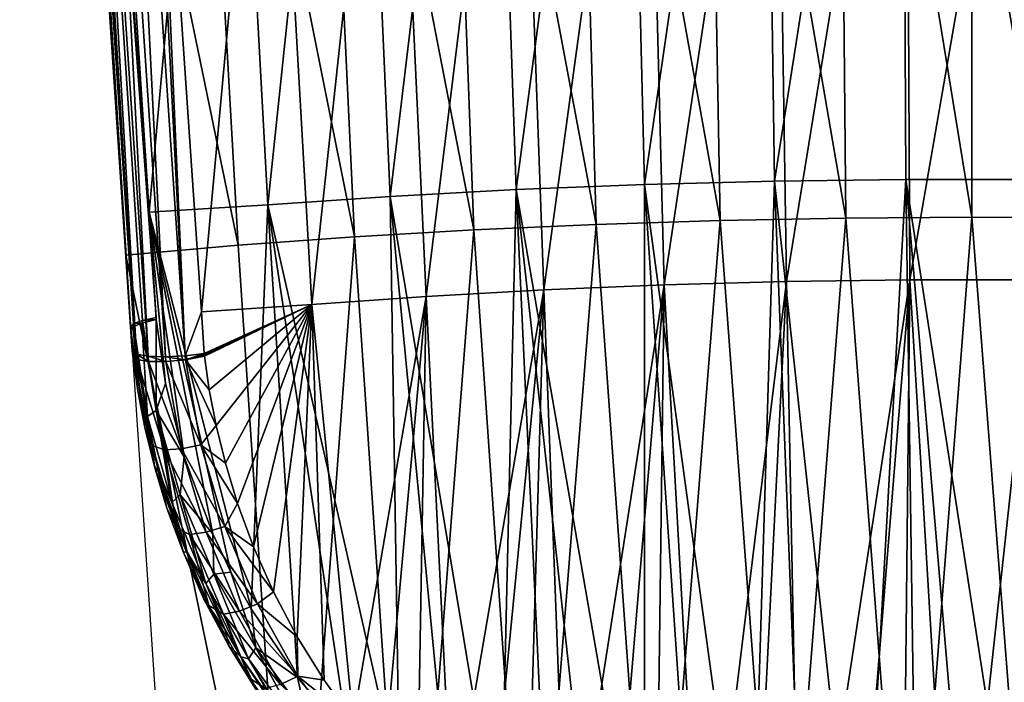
# Model space of a CAD drawing. Header units: millimetres. Extents: x -110 to 100, y -51 to 80.
# Tile 245 of 256: x 35 to 55, y -43 to -29. Entities that reach past the tile are written whole.
import ezdxf

# ---------------------------------------------------------------- set-up
doc = ezdxf.new("R2010")
doc.units = ezdxf.units.MM
doc.header["$LTSCALE"] = 128.90625
for name, color, linetype in [('17', 7, 'CONTINUOUS'), ('2', 7, 'CONTINUOUS'), ('23', 7, 'CONTINUOUS'), ('24', 7, 'CONTINUOUS'), ('25', 7, 'CONTINUOUS'), ('27', 7, 'CONTINUOUS'), ('28', 7, 'CONTINUOUS'), ('3', 7, 'CONTINUOUS'), ('30', 7, 'CONTINUOUS'), ('31', 7, 'CONTINUOUS'), ('4', 7, 'CONTINUOUS'), ('471', 7, 'CONTINUOUS')]:
    doc.layers.add(name, color=color, linetype=linetype)

msp = doc.modelspace()

# ---------------------------------------------------------------- linework, layer by layer
at = {"layer": '17', "color": 7, "linetype": 'CONTINUOUS', "true_color": 0xebebeb}
for points in [[(37.168, -36.098, 137.16), (35.62, -12.926, 132.997), (35.716, -13.144, 132.635), (37.168, -36.098, 137.16)], [(37.257, -36.163, 136.764), (37.168, -36.098, 137.16), (35.716, -13.144, 132.635), (37.257, -36.163, 136.764)], [(37.257, -36.163, 136.764), (35.716, -13.144, 132.635), (35.951, -13.186, 132.309), (37.257, -36.163, 136.764)], [(37.499, -36.206, 136.435), (37.257, -36.163, 136.764), (35.951, -13.186, 132.309), (37.499, -36.206, 136.435)], [(37.499, -36.206, 136.435), (35.951, -13.186, 132.309), (36.297, -13.201, 132.1), (37.499, -36.206, 136.435)], [(37.855, -36.22, 136.229), (36.297, -13.201, 132.1), (36.697, -13.184, 132.042), (37.855, -36.22, 136.229)], [(37.855, -36.22, 136.229), (37.499, -36.206, 136.435), (36.297, -13.201, 132.1), (37.855, -36.22, 136.229)], [(37.079, -13.049, 132.128), (38.262, -36.202, 136.179), (36.697, -13.184, 132.042), (37.079, -13.049, 132.128)], [(38.262, -36.202, 136.179), (37.855, -36.22, 136.229), (36.697, -13.184, 132.042), (38.262, -36.202, 136.179)], [(37.079, -13.049, 132.128), (37.539, -19.807, 133.345), (38.262, -36.202, 136.179), (37.079, -13.049, 132.128)], [(37.539, -19.807, 133.345), (38.595, -35.296, 136.141), (38.262, -36.202, 136.179), (37.539, -19.807, 133.345)], [(38.595, -35.296, 136.141), (38.653, -36.154, 136.296), (38.262, -36.202, 136.179), (38.595, -35.296, 136.141)]]:
    msp.add_3dface(points, dxfattribs=at)
at = {"layer": '2', "color": 7, "linetype": 'CONTINUOUS', "true_color": 0xebebeb}
for points in [[(37.135, -35.601, 138.254), (34.844, -1.32, 132.17), (35.62, -12.926, 132.997), (37.135, -35.601, 138.254)], [(37.168, -36.098, 137.16), (37.135, -35.601, 138.254), (35.62, -12.926, 132.997), (37.168, -36.098, 137.16)], [(37.15, -35.834, 137.78), (37.135, -35.601, 138.254), (37.168, -36.098, 137.16), (37.15, -35.834, 137.78)]]:
    msp.add_3dface(points, dxfattribs=at)
at = {"layer": '23', "color": 7, "linetype": 'CONTINUOUS', "true_color": 0xebebeb}
for points in [[(34.914, -1.275, 132.541), (37.196, -35.535, 138.604), (35.115, -1.206, 132.855), (34.914, -1.275, 132.541)], [(37.662, -35.411, 139.128), (37.52, -33.233, 138.743), (35.115, -1.206, 132.855), (37.662, -35.411, 139.128)], [(37.38, -35.469, 138.909), (37.662, -35.411, 139.128), (35.115, -1.206, 132.855), (37.38, -35.469, 138.909)], [(37.52, -33.233, 138.743), (36.413, -16.283, 135.747), (35.115, -1.206, 132.855), (37.52, -33.233, 138.743)], [(37.196, -35.535, 138.604), (37.38, -35.469, 138.909), (35.115, -1.206, 132.855), (37.196, -35.535, 138.604)], [(34.844, -1.32, 132.17), (37.135, -35.601, 138.254), (34.914, -1.275, 132.541), (34.844, -1.32, 132.17)], [(37.135, -35.601, 138.254), (37.196, -35.535, 138.604), (34.914, -1.275, 132.541), (37.135, -35.601, 138.254)]]:
    msp.add_3dface(points, dxfattribs=at)
at = {"layer": '24', "color": 7, "linetype": 'CONTINUOUS', "true_color": 0xebebeb}
for points in [[(37.141, -35.672, 138.278), (37.158, -35.923, 137.807), (37.283, -36.922, 137.35), (37.141, -35.672, 138.278)], [(37.339, -37.035, 138.572), (37.141, -35.672, 138.278), (37.283, -36.922, 137.35), (37.339, -37.035, 138.572)], [(37.158, -35.923, 137.807), (37.178, -36.205, 137.192), (37.283, -36.922, 137.35), (37.158, -35.923, 137.807)], [(37.429, -37.679, 137.538), (37.339, -37.035, 138.572), (37.283, -36.922, 137.35), (37.429, -37.679, 137.538)], [(37.712, -38.59, 138.989), (37.339, -37.035, 138.572), (37.625, -38.483, 137.758), (37.712, -38.59, 138.989)], [(37.625, -38.483, 137.758), (37.339, -37.035, 138.572), (37.429, -37.679, 137.538), (37.625, -38.483, 137.758)], [(37.885, -39.341, 138.018), (37.712, -38.59, 138.989), (37.625, -38.483, 137.758), (37.885, -39.341, 138.018)], [(38.295, -40.236, 139.515), (37.712, -38.59, 138.989), (38.224, -40.261, 138.327), (38.295, -40.236, 139.515)], [(38.224, -40.261, 138.327), (37.712, -38.59, 138.989), (37.885, -39.341, 138.018), (38.224, -40.261, 138.327)], [(38.649, -41.22, 138.683), (38.295, -40.236, 139.515), (38.224, -40.261, 138.327), (38.649, -41.22, 138.683)], [(39.083, -41.856, 140.128), (38.295, -40.236, 139.515), (38.649, -41.22, 138.683), (39.083, -41.856, 140.128)], [(39.159, -42.185, 139.076), (39.083, -41.856, 140.128), (38.649, -41.22, 138.683), (39.159, -42.185, 139.076)], [(39.411, -42.414, 140.361), (39.083, -41.856, 140.128), (39.159, -42.185, 139.076), (39.411, -42.414, 140.361)], [(39.737, -43.117, 139.489), (39.411, -42.414, 140.361), (39.159, -42.185, 139.076), (39.737, -43.117, 139.489)], [(40.029, -43.344, 140.778), (39.411, -42.414, 140.361), (39.737, -43.117, 139.489), (40.029, -43.344, 140.778)]]:
    msp.add_3dface(points, dxfattribs=at)
at = {"layer": '25', "color": 7, "linetype": 'CONTINUOUS', "true_color": 0xebebeb}
for points in [[(37.135, -35.601, 138.254), (37.15, -35.834, 137.78), (37.138, -35.637, 138.266), (37.135, -35.601, 138.254)], [(37.15, -35.834, 137.78), (37.141, -35.672, 138.278), (37.138, -35.637, 138.266), (37.15, -35.834, 137.78)], [(37.15, -35.834, 137.78), (37.158, -35.923, 137.807), (37.141, -35.672, 138.278), (37.15, -35.834, 137.78)], [(37.15, -35.834, 137.78), (37.168, -36.098, 137.16), (37.158, -35.923, 137.807), (37.15, -35.834, 137.78)], [(37.158, -35.923, 137.807), (37.168, -36.098, 137.16), (37.172, -36.152, 137.176), (37.158, -35.923, 137.807)], [(37.178, -36.205, 137.192), (37.158, -35.923, 137.807), (37.172, -36.152, 137.176), (37.178, -36.205, 137.192)]]:
    msp.add_3dface(points, dxfattribs=at)
at = {"layer": '27', "color": 7, "linetype": 'CONTINUOUS', "true_color": 0xebebeb}
for points in [[(37.168, -36.098, 137.16), (37.178, -36.205, 137.192), (37.172, -36.152, 137.176), (37.168, -36.098, 137.16)], [(37.178, -36.205, 137.192), (37.168, -36.098, 137.16), (37.265, -36.279, 136.795), (37.178, -36.205, 137.192)], [(37.265, -36.279, 136.795), (37.168, -36.098, 137.16), (37.257, -36.163, 136.764), (37.265, -36.279, 136.795)], [(37.506, -36.32, 136.461), (37.265, -36.279, 136.795), (37.257, -36.163, 136.764), (37.506, -36.32, 136.461)], [(37.499, -36.206, 136.435), (37.506, -36.32, 136.461), (37.257, -36.163, 136.764), (37.499, -36.206, 136.435)], [(38.653, -36.154, 136.296), (38.269, -36.282, 136.195), (38.262, -36.202, 136.179), (38.653, -36.154, 136.296)], [(38.653, -36.154, 136.296), (38.656, -36.182, 136.301), (38.269, -36.282, 136.195), (38.653, -36.154, 136.296)], [(38.656, -36.182, 136.301), (38.659, -36.21, 136.307), (38.269, -36.282, 136.195), (38.656, -36.182, 136.301)], [(37.861, -36.321, 136.249), (37.506, -36.32, 136.461), (37.499, -36.206, 136.435), (37.861, -36.321, 136.249)], [(37.855, -36.22, 136.229), (37.861, -36.321, 136.249), (37.499, -36.206, 136.435), (37.855, -36.22, 136.229)], [(38.262, -36.202, 136.179), (38.269, -36.282, 136.195), (37.855, -36.22, 136.229), (38.262, -36.202, 136.179)], [(38.269, -36.282, 136.195), (37.861, -36.321, 136.249), (37.855, -36.22, 136.229), (38.269, -36.282, 136.195)]]:
    msp.add_3dface(points, dxfattribs=at)
at = {"layer": '28', "color": 7, "linetype": 'CONTINUOUS', "true_color": 0xebebeb}
for points in [[(37.283, -36.922, 137.35), (37.178, -36.205, 137.192), (37.581, -38.05, 137.229), (37.283, -36.922, 137.35)], [(37.581, -38.05, 137.229), (37.178, -36.205, 137.192), (37.265, -36.279, 136.795), (37.581, -38.05, 137.229)], [(37.581, -38.05, 137.229), (37.265, -36.279, 136.795), (37.833, -38.141, 136.909), (37.581, -38.05, 137.229)], [(37.833, -38.141, 136.909), (37.265, -36.279, 136.795), (37.506, -36.32, 136.461), (37.833, -38.141, 136.909)], [(37.833, -38.141, 136.909), (37.506, -36.32, 136.461), (38.183, -38.118, 136.69), (37.833, -38.141, 136.909)], [(38.183, -38.118, 136.69), (37.506, -36.32, 136.461), (37.861, -36.321, 136.249), (38.183, -38.118, 136.69)], [(38.583, -38.04, 136.624), (37.861, -36.321, 136.249), (38.269, -36.282, 136.195), (38.583, -38.04, 136.624)], [(38.183, -38.118, 136.69), (37.861, -36.321, 136.249), (38.583, -38.04, 136.624), (38.183, -38.118, 136.69)], [(38.659, -36.21, 136.307), (38.759, -36.903, 136.462), (38.269, -36.282, 136.195), (38.659, -36.21, 136.307)], [(38.759, -36.903, 136.462), (38.9, -37.635, 136.646), (38.269, -36.282, 136.195), (38.759, -36.903, 136.462)], [(38.9, -37.635, 136.646), (38.583, -38.04, 136.624), (38.269, -36.282, 136.195), (38.9, -37.635, 136.646)], [(37.429, -37.679, 137.538), (37.283, -36.922, 137.35), (37.581, -38.05, 137.229), (37.429, -37.679, 137.538)], [(37.625, -38.483, 137.758), (37.429, -37.679, 137.538), (37.581, -38.05, 137.229), (37.625, -38.483, 137.758)], [(38.9, -37.635, 136.646), (39.091, -38.414, 136.864), (38.583, -38.04, 136.624), (38.9, -37.635, 136.646)], [(38.08, -39.748, 137.761), (37.625, -38.483, 137.758), (37.581, -38.05, 137.229), (38.08, -39.748, 137.761)], [(38.08, -39.748, 137.761), (37.581, -38.05, 137.229), (37.833, -38.141, 136.909), (38.08, -39.748, 137.761)], [(38.692, -39.841, 137.229), (37.833, -38.141, 136.909), (38.183, -38.118, 136.69), (38.692, -39.841, 137.229)], [(38.352, -39.886, 137.459), (38.08, -39.748, 137.761), (37.833, -38.141, 136.909), (38.352, -39.886, 137.459)], [(38.352, -39.886, 137.459), (37.833, -38.141, 136.909), (38.692, -39.841, 137.229), (38.352, -39.886, 137.459)], [(39.081, -39.726, 137.147), (38.183, -38.118, 136.69), (38.583, -38.04, 136.624), (39.081, -39.726, 137.147)], [(38.692, -39.841, 137.229), (38.183, -38.118, 136.69), (39.081, -39.726, 137.147), (38.692, -39.841, 137.229)], [(39.091, -38.414, 136.864), (39.342, -39.248, 137.122), (38.583, -38.04, 136.624), (39.091, -38.414, 136.864)], [(39.342, -39.248, 137.122), (39.081, -39.726, 137.147), (38.583, -38.04, 136.624), (39.342, -39.248, 137.122)], [(37.885, -39.341, 138.018), (37.625, -38.483, 137.758), (38.08, -39.748, 137.761), (37.885, -39.341, 138.018)], [(38.224, -40.261, 138.327), (37.885, -39.341, 138.018), (38.08, -39.748, 137.761), (38.224, -40.261, 138.327)], [(39.342, -39.248, 137.122), (39.67, -40.142, 137.431), (39.081, -39.726, 137.147), (39.342, -39.248, 137.122)], [(38.752, -41.355, 138.374), (38.224, -40.261, 138.327), (38.08, -39.748, 137.761), (38.752, -41.355, 138.374)], [(38.752, -41.355, 138.374), (38.08, -39.748, 137.761), (38.352, -39.886, 137.459), (38.752, -41.355, 138.374)], [(39.379, -41.468, 137.847), (38.352, -39.886, 137.459), (38.692, -39.841, 137.229), (39.379, -41.468, 137.847)], [(39.753, -41.322, 137.746), (38.692, -39.841, 137.229), (39.081, -39.726, 137.147), (39.753, -41.322, 137.746)], [(39.379, -41.468, 137.847), (38.692, -39.841, 137.229), (39.753, -41.322, 137.746), (39.379, -41.468, 137.847)], [(39.67, -40.142, 137.431), (40.084, -41.072, 137.786), (39.081, -39.726, 137.147), (39.67, -40.142, 137.431)], [(40.084, -41.072, 137.786), (39.753, -41.322, 137.746), (39.081, -39.726, 137.147), (40.084, -41.072, 137.786)], [(39.052, -41.532, 138.091), (38.752, -41.355, 138.374), (38.352, -39.886, 137.459), (39.052, -41.532, 138.091)], [(39.052, -41.532, 138.091), (38.352, -39.886, 137.459), (39.379, -41.468, 137.847), (39.052, -41.532, 138.091)], [(38.649, -41.22, 138.683), (38.224, -40.261, 138.327), (38.752, -41.355, 138.374), (38.649, -41.22, 138.683)], [(39.159, -42.185, 139.076), (38.649, -41.22, 138.683), (38.752, -41.355, 138.374), (39.159, -42.185, 139.076)], [(40.084, -41.072, 137.786), (40.574, -42, 138.176), (39.753, -41.322, 137.746), (40.084, -41.072, 137.786)], [(39.586, -42.855, 139.046), (39.159, -42.185, 139.076), (38.752, -41.355, 138.374), (39.586, -42.855, 139.046)], [(39.586, -42.855, 139.046), (38.752, -41.355, 138.374), (39.052, -41.532, 138.091), (39.586, -42.855, 139.046)], [(40.231, -42.984, 138.524), (39.052, -41.532, 138.091), (39.379, -41.468, 137.847), (40.231, -42.984, 138.524)], [(40.585, -42.81, 138.401), (39.379, -41.468, 137.847), (39.753, -41.322, 137.746), (40.585, -42.81, 138.401)], [(40.231, -42.984, 138.524), (39.379, -41.468, 137.847), (40.585, -42.81, 138.401), (40.231, -42.984, 138.524)], [(40.574, -42, 138.176), (40.585, -42.81, 138.401), (39.753, -41.322, 137.746), (40.574, -42, 138.176)], [(39.92, -43.065, 138.784), (39.586, -42.855, 139.046), (39.052, -41.532, 138.091), (39.92, -43.065, 138.784)], [(39.92, -43.065, 138.784), (39.052, -41.532, 138.091), (40.231, -42.984, 138.524), (39.92, -43.065, 138.784)], [(40.574, -42, 138.176), (41.128, -42.892, 138.585), (40.585, -42.81, 138.401), (40.574, -42, 138.176)], [(39.737, -43.117, 139.489), (39.159, -42.185, 139.076), (39.586, -42.855, 139.046), (39.737, -43.117, 139.489)], [(40.571, -44.239, 139.756), (39.737, -43.117, 139.489), (39.586, -42.855, 139.046), (40.571, -44.239, 139.756)], [(40.571, -44.239, 139.756), (39.586, -42.855, 139.046), (39.92, -43.065, 138.784), (40.571, -44.239, 139.756)], [(41.568, -44.182, 139.088), (40.231, -42.984, 138.524), (40.585, -42.81, 138.401), (41.568, -44.182, 139.088)], [(41.128, -42.892, 138.585), (41.731, -43.724, 138.997), (40.585, -42.81, 138.401), (41.128, -42.892, 138.585)], [(41.731, -43.724, 138.997), (41.568, -44.182, 139.088), (40.585, -42.81, 138.401), (41.731, -43.724, 138.997)]]:
    msp.add_3dface(points, dxfattribs=at)
at = {"layer": '3', "color": 7, "linetype": 'CONTINUOUS', "true_color": 0xebebeb}
for points in [[(47.331, -15.897, 139.315), (47.742, -32.667, 142.271), (50.184, -15.827, 139.714), (47.331, -15.897, 139.315)], [(47.742, -32.667, 142.271), (50.43, -32.596, 142.671), (50.184, -15.827, 139.714), (47.742, -32.667, 142.271)], [(50.184, -15.827, 139.714), (50.43, -32.596, 142.671), (53.059, -15.791, 139.915), (50.184, -15.827, 139.714)], [(50.43, -32.596, 142.671), (53.141, -32.561, 142.872), (53.059, -15.791, 139.915), (50.43, -32.596, 142.671)], [(53.141, -32.561, 142.872), (55.859, -32.561, 142.872), (53.059, -15.791, 139.915), (53.141, -32.561, 142.872)], [(53.059, -15.791, 139.915), (55.859, -32.561, 142.872), (55.941, -15.791, 139.915), (53.059, -15.791, 139.915)], [(41.749, -16.141, 137.93), (42.496, -32.91, 140.889), (44.515, -16.002, 138.719), (41.749, -16.141, 137.93)], [(42.496, -32.91, 140.889), (45.093, -32.771, 141.676), (44.515, -16.002, 138.719), (42.496, -32.91, 140.889)], [(44.515, -16.002, 138.719), (45.093, -32.771, 141.676), (47.331, -15.897, 139.315), (44.515, -16.002, 138.719)], [(45.093, -32.771, 141.676), (47.742, -32.667, 142.271), (47.331, -15.897, 139.315), (45.093, -32.771, 141.676)], [(39.049, -16.314, 136.952), (39.969, -33.083, 139.912), (41.749, -16.141, 137.93), (39.049, -16.314, 136.952)], [(39.969, -33.083, 139.912), (42.496, -32.91, 140.889), (41.749, -16.141, 137.93), (39.969, -33.083, 139.912)], [(36.413, -16.283, 135.747), (37.52, -33.233, 138.743), (39.049, -16.314, 136.952), (36.413, -16.283, 135.747)], [(37.52, -33.233, 138.743), (39.969, -33.083, 139.912), (39.049, -16.314, 136.952), (37.52, -33.233, 138.743)], [(47.742, -32.667, 142.271), (45.093, -32.771, 141.676), (47.746, -48.046, 144.905), (47.742, -32.667, 142.271)], [(50.43, -32.596, 142.671), (47.742, -32.667, 142.271), (49.93, -48.716, 145.415), (50.43, -32.596, 142.671)], [(49.93, -48.716, 145.415), (47.742, -32.667, 142.271), (48.815, -48.41, 145.18), (49.93, -48.716, 145.415)], [(48.815, -48.41, 145.18), (47.742, -32.667, 142.271), (47.746, -48.046, 144.905), (48.815, -48.41, 145.18)], [(51.07, -48.954, 145.601), (50.43, -32.596, 142.671), (49.93, -48.716, 145.415), (51.07, -48.954, 145.601)], [(53.141, -32.561, 142.872), (50.43, -32.596, 142.671), (52.22, -49.123, 145.735), (53.141, -32.561, 142.872)], [(52.22, -49.123, 145.735), (50.43, -32.596, 142.671), (51.07, -48.954, 145.601), (52.22, -49.123, 145.735)], [(53.383, -49.223, 145.816), (53.141, -32.561, 142.872), (52.22, -49.123, 145.735), (53.383, -49.223, 145.816)], [(55.859, -32.561, 142.872), (53.141, -32.561, 142.872), (55.73, -49.216, 145.81), (55.859, -32.561, 142.872)], [(55.73, -49.216, 145.81), (53.141, -32.561, 142.872), (54.555, -49.255, 145.841), (55.73, -49.216, 145.81)], [(54.555, -49.255, 145.841), (53.141, -32.561, 142.872), (53.383, -49.223, 145.816), (54.555, -49.255, 145.841)], [(42.496, -32.91, 140.889), (39.969, -33.083, 139.912), (42.683, -45.066, 142.899), (42.496, -32.91, 140.889)], [(45.093, -32.771, 141.676), (42.496, -32.91, 140.889), (44.771, -46.594, 143.875), (45.093, -32.771, 141.676)], [(44.771, -46.594, 143.875), (42.496, -32.91, 140.889), (43.741, -45.905, 143.422), (44.771, -46.594, 143.875)], [(43.741, -45.905, 143.422), (42.496, -32.91, 140.889), (42.683, -45.066, 142.899), (43.741, -45.905, 143.422)], [(45.761, -47.156, 144.263), (45.093, -32.771, 141.676), (44.771, -46.594, 143.875), (45.761, -47.156, 144.263)], [(47.746, -48.046, 144.905), (45.093, -32.771, 141.676), (46.733, -47.629, 144.599), (47.746, -48.046, 144.905)], [(46.733, -47.629, 144.599), (45.093, -32.771, 141.676), (45.761, -47.156, 144.263), (46.733, -47.629, 144.599)], [(39.969, -33.083, 139.912), (37.52, -33.233, 138.743), (39.624, -41.425, 141.007), (39.969, -33.083, 139.912)], [(40.579, -42.838, 141.669), (39.969, -33.083, 139.912), (39.624, -41.425, 141.007), (40.579, -42.838, 141.669)], [(42.683, -45.066, 142.899), (39.969, -33.083, 139.912), (41.618, -44.051, 142.311), (42.683, -45.066, 142.899)], [(41.618, -44.051, 142.311), (39.969, -33.083, 139.912), (40.579, -42.838, 141.669), (41.618, -44.051, 142.311)], [(39.624, -41.425, 141.007), (37.52, -33.233, 138.743), (39.206, -40.668, 140.688), (39.624, -41.425, 141.007)], [(39.206, -40.668, 140.688), (37.52, -33.233, 138.743), (38.83, -39.875, 140.382), (39.206, -40.668, 140.688)], [(38.83, -39.875, 140.382), (37.52, -33.233, 138.743), (38.238, -38.284, 139.844), (38.83, -39.875, 140.382)], [(38.238, -38.284, 139.844), (37.52, -33.233, 138.743), (37.856, -36.772, 139.425), (38.238, -38.284, 139.844)], [(37.856, -36.772, 139.425), (37.52, -33.233, 138.743), (37.665, -35.449, 139.135), (37.856, -36.772, 139.425)], [(37.665, -35.449, 139.135), (37.52, -33.233, 138.743), (37.662, -35.411, 139.128), (37.665, -35.449, 139.135)]]:
    msp.add_3dface(points, dxfattribs=at)
at = {"layer": '30', "color": 7, "linetype": 'CONTINUOUS', "true_color": 0xebebeb}
for points in [[(37.135, -35.601, 138.254), (37.183, -35.611, 138.563), (37.196, -35.535, 138.604), (37.135, -35.601, 138.254)], [(37.183, -35.611, 138.563), (37.204, -35.598, 138.623), (37.196, -35.535, 138.604), (37.183, -35.611, 138.563)], [(37.196, -35.535, 138.604), (37.366, -35.527, 138.898), (37.38, -35.469, 138.909), (37.196, -35.535, 138.604)], [(37.204, -35.598, 138.623), (37.366, -35.527, 138.898), (37.196, -35.535, 138.604), (37.204, -35.598, 138.623)], [(37.366, -35.527, 138.898), (37.387, -35.52, 138.921), (37.38, -35.469, 138.909), (37.366, -35.527, 138.898)], [(37.665, -35.449, 139.135), (37.662, -35.411, 139.128), (37.38, -35.469, 138.909), (37.665, -35.449, 139.135)], [(37.387, -35.52, 138.921), (37.665, -35.449, 139.135), (37.38, -35.469, 138.909), (37.387, -35.52, 138.921)], [(37.135, -35.601, 138.254), (37.138, -35.637, 138.266), (37.183, -35.611, 138.563), (37.135, -35.601, 138.254)], [(37.138, -35.637, 138.266), (37.141, -35.672, 138.278), (37.183, -35.611, 138.563), (37.138, -35.637, 138.266)]]:
    msp.add_3dface(points, dxfattribs=at)
at = {"layer": '31', "color": 7, "linetype": 'CONTINUOUS', "true_color": 0xebebeb}
for points in [[(37.204, -35.598, 138.623), (37.482, -37.456, 138.987), (37.366, -35.527, 138.898), (37.204, -35.598, 138.623)], [(37.366, -35.527, 138.898), (37.66, -37.332, 139.313), (37.387, -35.52, 138.921), (37.366, -35.527, 138.898)], [(37.366, -35.527, 138.898), (37.482, -37.456, 138.987), (37.66, -37.332, 139.313), (37.366, -35.527, 138.898)], [(37.66, -37.332, 139.313), (37.665, -35.449, 139.135), (37.387, -35.52, 138.921), (37.66, -37.332, 139.313)], [(37.856, -36.772, 139.425), (37.665, -35.449, 139.135), (37.66, -37.332, 139.313), (37.856, -36.772, 139.425)], [(37.141, -35.672, 138.278), (37.339, -37.035, 138.572), (37.183, -35.611, 138.563), (37.141, -35.672, 138.278)], [(37.183, -35.611, 138.563), (37.482, -37.456, 138.987), (37.204, -35.598, 138.623), (37.183, -35.611, 138.563)], [(37.183, -35.611, 138.563), (37.339, -37.035, 138.572), (37.482, -37.456, 138.987), (37.183, -35.611, 138.563)], [(38.238, -38.284, 139.844), (37.856, -36.772, 139.425), (37.66, -37.332, 139.313), (38.238, -38.284, 139.844)], [(37.339, -37.035, 138.572), (37.712, -38.59, 138.989), (37.482, -37.456, 138.987), (37.339, -37.035, 138.572)], [(37.482, -37.456, 138.987), (37.988, -39.227, 139.516), (37.66, -37.332, 139.313), (37.482, -37.456, 138.987)], [(38.238, -38.284, 139.844), (37.66, -37.332, 139.313), (38.158, -39.066, 139.828), (38.238, -38.284, 139.844)], [(37.66, -37.332, 139.313), (37.988, -39.227, 139.516), (38.158, -39.066, 139.828), (37.66, -37.332, 139.313)], [(37.482, -37.456, 138.987), (37.712, -38.59, 138.989), (37.988, -39.227, 139.516), (37.482, -37.456, 138.987)], [(38.83, -39.875, 140.382), (38.238, -38.284, 139.844), (38.158, -39.066, 139.828), (38.83, -39.875, 140.382)], [(37.712, -38.59, 138.989), (38.295, -40.236, 139.515), (37.988, -39.227, 139.516), (37.712, -38.59, 138.989)], [(37.988, -39.227, 139.516), (38.688, -40.899, 140.131), (38.158, -39.066, 139.828), (37.988, -39.227, 139.516)], [(37.988, -39.227, 139.516), (38.295, -40.236, 139.515), (38.688, -40.899, 140.131), (37.988, -39.227, 139.516)], [(38.83, -39.875, 140.382), (38.158, -39.066, 139.828), (38.85, -40.704, 140.428), (38.83, -39.875, 140.382)], [(38.158, -39.066, 139.828), (38.688, -40.899, 140.131), (38.85, -40.704, 140.428), (38.158, -39.066, 139.828)], [(39.206, -40.668, 140.688), (38.83, -39.875, 140.382), (38.85, -40.704, 140.428), (39.206, -40.668, 140.688)], [(38.295, -40.236, 139.515), (39.083, -41.856, 140.128), (38.688, -40.899, 140.131), (38.295, -40.236, 139.515)], [(38.688, -40.899, 140.131), (39.57, -42.455, 140.809), (38.85, -40.704, 140.428), (38.688, -40.899, 140.131)], [(39.206, -40.668, 140.688), (38.85, -40.704, 140.428), (39.722, -42.23, 141.09), (39.206, -40.668, 140.688)], [(38.85, -40.704, 140.428), (39.57, -42.455, 140.809), (39.722, -42.23, 141.09), (38.85, -40.704, 140.428)], [(39.624, -41.425, 141.007), (39.206, -40.668, 140.688), (39.722, -42.23, 141.09), (39.624, -41.425, 141.007)], [(39.083, -41.856, 140.128), (39.411, -42.414, 140.361), (38.688, -40.899, 140.131), (39.083, -41.856, 140.128)], [(38.688, -40.899, 140.131), (39.411, -42.414, 140.361), (39.57, -42.455, 140.809), (38.688, -40.899, 140.131)], [(40.579, -42.838, 141.669), (39.624, -41.425, 141.007), (39.722, -42.23, 141.09), (40.579, -42.838, 141.669)], [(39.57, -42.455, 140.809), (40.619, -43.883, 141.526), (39.722, -42.23, 141.09), (39.57, -42.455, 140.809)], [(40.579, -42.838, 141.669), (39.722, -42.23, 141.09), (40.761, -43.632, 141.79), (40.579, -42.838, 141.669)], [(39.722, -42.23, 141.09), (40.619, -43.883, 141.526), (40.761, -43.632, 141.79), (39.722, -42.23, 141.09)], [(39.411, -42.414, 140.361), (40.029, -43.344, 140.778), (40.398, -43.828, 141.056), (39.411, -42.414, 140.361)], [(39.411, -42.414, 140.361), (40.398, -43.828, 141.056), (39.57, -42.455, 140.809), (39.411, -42.414, 140.361)], [(39.57, -42.455, 140.809), (40.398, -43.828, 141.056), (40.619, -43.883, 141.526), (39.57, -42.455, 140.809)], [(41.618, -44.051, 142.311), (40.579, -42.838, 141.669), (40.761, -43.632, 141.79), (41.618, -44.051, 142.311)]]:
    msp.add_3dface(points, dxfattribs=at)
at = {"layer": '4', "color": 7, "linetype": 'CONTINUOUS', "true_color": 0xebebeb}
for points in [[(50.44, -19.471, 137.311), (48.15, -34.736, 139.601), (47.759, -19.542, 136.913), (50.44, -19.471, 137.311)], [(50.675, -34.667, 139.993), (48.15, -34.736, 139.601), (50.44, -19.471, 137.311), (50.675, -34.667, 139.993)], [(53.145, -19.436, 137.511), (50.675, -34.667, 139.993), (50.44, -19.471, 137.311), (53.145, -19.436, 137.511)], [(53.222, -34.632, 140.191), (50.675, -34.667, 139.993), (53.145, -19.436, 137.511), (53.222, -34.632, 140.191)], [(55.856, -19.436, 137.511), (53.222, -34.632, 140.191), (53.145, -19.436, 137.511), (55.856, -19.436, 137.511)], [(55.778, -34.632, 140.191), (53.222, -34.632, 140.191), (55.856, -19.436, 137.511), (55.778, -34.632, 140.191)], [(45.116, -19.646, 136.321), (43.235, -34.975, 138.244), (42.527, -19.784, 135.537), (45.116, -19.646, 136.321)], [(45.665, -34.839, 139.016), (43.235, -34.975, 138.244), (45.116, -19.646, 136.321), (45.665, -34.839, 139.016)], [(47.759, -19.542, 136.913), (45.665, -34.839, 139.016), (45.116, -19.646, 136.321), (47.759, -19.542, 136.913)], [(48.15, -34.736, 139.601), (45.665, -34.839, 139.016), (47.759, -19.542, 136.913), (48.15, -34.736, 139.601)], [(40.006, -19.956, 134.565), (38.595, -35.296, 136.141), (37.539, -19.807, 133.345), (40.006, -19.956, 134.565)], [(42.527, -19.784, 135.537), (40.874, -35.144, 137.286), (40.006, -19.956, 134.565), (42.527, -19.784, 135.537)], [(43.235, -34.975, 138.244), (40.874, -35.144, 137.286), (42.527, -19.784, 135.537), (43.235, -34.975, 138.244)], [(40.874, -35.144, 137.286), (38.595, -35.296, 136.141), (40.006, -19.956, 134.565), (40.874, -35.144, 137.286)], [(45.665, -34.839, 139.016), (48.15, -34.736, 139.601), (46.15, -47.566, 141.283), (45.665, -34.839, 139.016)], [(46.15, -47.566, 141.283), (48.15, -34.736, 139.601), (47.033, -48.04, 141.609), (46.15, -47.566, 141.283)], [(47.033, -48.04, 141.609), (48.15, -34.736, 139.601), (47.97, -48.47, 141.913), (47.033, -48.04, 141.609)], [(47.97, -48.47, 141.913), (48.15, -34.736, 139.601), (48.943, -48.843, 142.184), (47.97, -48.47, 141.913)], [(48.15, -34.736, 139.601), (50.675, -34.667, 139.993), (48.943, -48.843, 142.184), (48.15, -34.736, 139.601)], [(48.943, -48.843, 142.184), (50.675, -34.667, 139.993), (49.943, -49.156, 142.415), (48.943, -48.843, 142.184)], [(49.943, -49.156, 142.415), (50.675, -34.667, 139.993), (50.964, -49.406, 142.603), (49.943, -49.156, 142.415)], [(50.675, -34.667, 139.993), (53.222, -34.632, 140.191), (50.964, -49.406, 142.603), (50.675, -34.667, 139.993)], [(50.964, -49.406, 142.603), (53.222, -34.632, 140.191), (52.006, -49.593, 142.746), (50.964, -49.406, 142.603)], [(52.006, -49.593, 142.746), (53.222, -34.632, 140.191), (53.064, -49.715, 142.84), (52.006, -49.593, 142.746)], [(53.064, -49.715, 142.84), (53.222, -34.632, 140.191), (54.131, -49.772, 142.884), (53.064, -49.715, 142.84)], [(53.222, -34.632, 140.191), (55.778, -34.632, 140.191), (54.131, -49.772, 142.884), (53.222, -34.632, 140.191)], [(54.131, -49.772, 142.884), (55.778, -34.632, 140.191), (55.2, -49.761, 142.876), (54.131, -49.772, 142.884)], [(43.235, -34.975, 138.244), (45.665, -34.839, 139.016), (43.776, -45.878, 140.201), (43.235, -34.975, 138.244)], [(43.776, -45.878, 140.201), (45.665, -34.839, 139.016), (44.529, -46.488, 140.578), (43.776, -45.878, 140.201)], [(44.529, -46.488, 140.578), (45.665, -34.839, 139.016), (45.317, -47.049, 140.939), (44.529, -46.488, 140.578)], [(45.317, -47.049, 140.939), (45.665, -34.839, 139.016), (46.15, -47.566, 141.283), (45.317, -47.049, 140.939)], [(38.595, -35.296, 136.141), (40.874, -35.144, 137.286), (38.653, -36.154, 136.296), (38.595, -35.296, 136.141)], [(38.653, -36.154, 136.296), (40.874, -35.144, 137.286), (38.656, -36.182, 136.301), (38.653, -36.154, 136.296)], [(38.656, -36.182, 136.301), (40.874, -35.144, 137.286), (38.659, -36.21, 136.307), (38.656, -36.182, 136.301)], [(38.659, -36.21, 136.307), (40.874, -35.144, 137.286), (38.759, -36.903, 136.462), (38.659, -36.21, 136.307)], [(38.759, -36.903, 136.462), (40.874, -35.144, 137.286), (38.9, -37.635, 136.646), (38.759, -36.903, 136.462)], [(38.9, -37.635, 136.646), (40.874, -35.144, 137.286), (39.091, -38.414, 136.864), (38.9, -37.635, 136.646)], [(39.091, -38.414, 136.864), (40.874, -35.144, 137.286), (39.342, -39.248, 137.122), (39.091, -38.414, 136.864)], [(39.342, -39.248, 137.122), (40.874, -35.144, 137.286), (39.67, -40.142, 137.431), (39.342, -39.248, 137.122)], [(39.67, -40.142, 137.431), (40.874, -35.144, 137.286), (40.084, -41.072, 137.786), (39.67, -40.142, 137.431)], [(40.084, -41.072, 137.786), (40.874, -35.144, 137.286), (40.574, -42, 138.176), (40.084, -41.072, 137.786)], [(40.574, -42, 138.176), (40.874, -35.144, 137.286), (41.128, -42.892, 138.585), (40.574, -42, 138.176)], [(40.874, -35.144, 137.286), (43.235, -34.975, 138.244), (41.731, -43.724, 138.997), (40.874, -35.144, 137.286)], [(41.128, -42.892, 138.585), (40.874, -35.144, 137.286), (41.731, -43.724, 138.997), (41.128, -42.892, 138.585)], [(41.731, -43.724, 138.997), (43.235, -34.975, 138.244), (42.375, -44.498, 139.407), (41.731, -43.724, 138.997)], [(42.375, -44.498, 139.407), (43.235, -34.975, 138.244), (43.058, -45.216, 139.81), (42.375, -44.498, 139.407)], [(43.058, -45.216, 139.81), (43.235, -34.975, 138.244), (43.776, -45.878, 140.201), (43.058, -45.216, 139.81)]]:
    msp.add_3dface(points, dxfattribs=at)
at = {"layer": '471', "color": 7, "linetype": 'CONTINUOUS', "true_color": 0xebebeb}
for points in [[(48.993, -16.441, 139.674), (46.272, -16.522, 139.215), (49.307, -33.407, 142.665), (48.993, -16.441, 139.674)], [(51.74, -16.392, 139.951), (48.993, -16.441, 139.674), (51.897, -33.358, 142.942), (51.74, -16.392, 139.951)], [(51.897, -33.358, 142.942), (48.993, -16.441, 139.674), (49.307, -33.407, 142.665), (51.897, -33.358, 142.942)], [(54.5, -16.376, 140.044), (51.74, -16.392, 139.951), (54.5, -33.342, 143.035), (54.5, -16.376, 140.044)], [(54.5, -33.342, 143.035), (51.74, -16.392, 139.951), (51.897, -33.358, 142.942), (54.5, -33.342, 143.035)], [(57.26, -16.392, 139.951), (54.5, -16.376, 140.044), (57.103, -33.358, 142.942), (57.26, -16.392, 139.951)], [(57.103, -33.358, 142.942), (54.5, -16.376, 140.044), (54.5, -33.342, 143.035), (57.103, -33.358, 142.942)], [(43.59, -16.635, 138.576), (40.959, -16.779, 137.76), (44.223, -33.601, 141.566), (43.59, -16.635, 138.576)], [(46.272, -16.522, 139.215), (43.59, -16.635, 138.576), (46.745, -33.488, 142.205), (46.272, -16.522, 139.215)], [(46.745, -33.488, 142.205), (43.59, -16.635, 138.576), (44.223, -33.601, 141.566), (46.745, -33.488, 142.205)], [(49.307, -33.407, 142.665), (46.272, -16.522, 139.215), (46.745, -33.488, 142.205), (49.307, -33.407, 142.665)], [(40.959, -16.779, 137.76), (38.393, -16.953, 136.77), (41.756, -33.745, 140.75), (40.959, -16.779, 137.76)], [(44.223, -33.601, 141.566), (40.959, -16.779, 137.76), (41.756, -33.745, 140.75), (44.223, -33.601, 141.566)], [(38.393, -16.953, 136.77), (35.902, -17.157, 135.612), (39.356, -33.919, 139.76), (38.393, -16.953, 136.77)], [(41.756, -33.745, 140.75), (38.393, -16.953, 136.77), (39.356, -33.919, 139.76), (41.756, -33.745, 140.75)], [(39.356, -33.919, 139.76), (35.902, -17.157, 135.612), (37.036, -34.123, 138.604), (39.356, -33.919, 139.76)], [(46.745, -33.488, 142.205), (44.223, -33.601, 141.566), (45.391, -50.47, 144.706), (46.745, -33.488, 142.205)], [(47.956, -50.358, 145.345), (46.745, -33.488, 142.205), (45.391, -50.47, 144.706), (47.956, -50.358, 145.345)], [(49.307, -33.407, 142.665), (46.745, -33.488, 142.205), (47.956, -50.358, 145.345), (49.307, -33.407, 142.665)], [(50.564, -50.282, 145.774), (49.307, -33.407, 142.665), (47.956, -50.358, 145.345), (50.564, -50.282, 145.774)], [(51.897, -33.358, 142.942), (49.307, -33.407, 142.665), (50.564, -50.282, 145.774), (51.897, -33.358, 142.942)], [(53.186, -50.244, 145.988), (51.897, -33.358, 142.942), (50.564, -50.282, 145.774), (53.186, -50.244, 145.988)], [(54.5, -33.342, 143.035), (51.897, -33.358, 142.942), (53.186, -50.244, 145.988), (54.5, -33.342, 143.035)], [(55.814, -50.244, 145.988), (54.5, -33.342, 143.035), (53.186, -50.244, 145.988), (55.814, -50.244, 145.988)], [(57.103, -33.358, 142.942), (54.5, -33.342, 143.035), (55.814, -50.244, 145.988), (57.103, -33.358, 142.942)], [(44.223, -33.601, 141.566), (41.756, -33.745, 140.75), (42.896, -50.619, 143.863), (44.223, -33.601, 141.566)], [(45.391, -50.47, 144.706), (44.223, -33.601, 141.566), (42.896, -50.619, 143.863), (45.391, -50.47, 144.706)], [(39.356, -33.919, 139.76), (37.036, -34.123, 138.604), (40.482, -50.803, 142.819), (39.356, -33.919, 139.76)], [(41.756, -33.745, 140.75), (39.356, -33.919, 139.76), (40.482, -50.803, 142.819), (41.756, -33.745, 140.75)], [(42.896, -50.619, 143.863), (41.756, -33.745, 140.75), (40.482, -50.803, 142.819), (42.896, -50.619, 143.863)], [(40.482, -50.803, 142.819), (37.036, -34.123, 138.604), (38.165, -51.021, 141.583), (40.482, -50.803, 142.819)]]:
    msp.add_3dface(points, dxfattribs=at)

doc.saveas('drawing.dxf')
